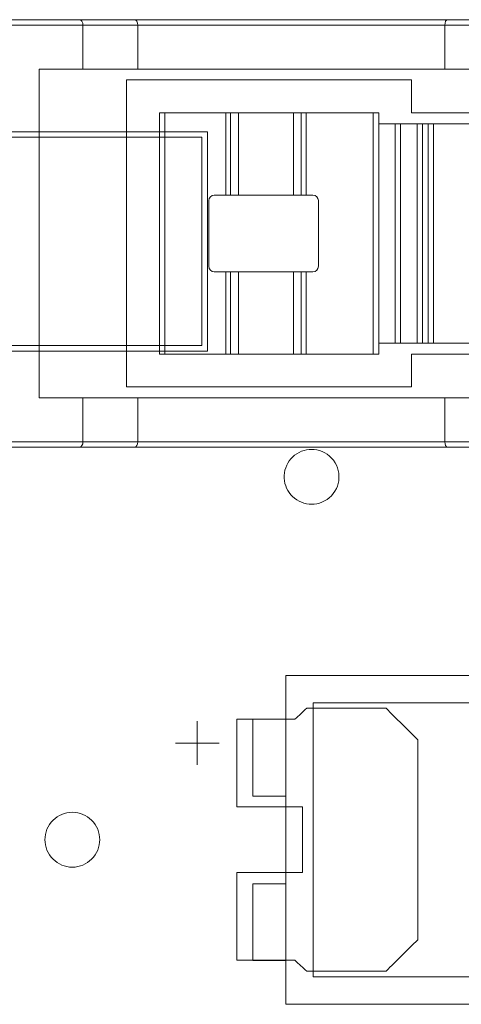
# Model space of a CAD drawing. Header units: inches. Extents: x 511 to 849, y 252 to 484.
# Tile 69 of 235: x 562.31 to 566.33, y 444.07 to 453.06. Entities that reach past the tile are written whole.
import ezdxf

# ---------------------------------------------------------------- set-up
doc = ezdxf.new("R2010")
doc.units = ezdxf.units.IN
doc.header["$MEASUREMENT"] = 0
doc.layers.add('1', color=7, linetype='Continuous')

# ---------------------------------------------------------------- blocks, each defined once
blk = doc.blocks.new('block 19')
at = {"layer": '1', "color": 155, "lineweight": 18, "true_color": 0x4c7299}
blk.add_lwpolyline([(563.5812, 450.0052), (563.6312, 450.0052)], dxfattribs=at)
blk = doc.blocks.new('block 300')
at = {"layer": '1', "color": 155, "lineweight": 18, "true_color": 0x4c7299}
blk.add_lwpolyline([(569.4836, 444.3228), (564.9836, 444.3228)], dxfattribs=at)
blk = doc.blocks.new('block 302')
at = {"layer": '1', "color": 155, "lineweight": 18, "true_color": 0x4c7299}
blk.add_lwpolyline([(564.9836, 446.8228), (569.4836, 446.8228)], dxfattribs=at)
blk = doc.blocks.new('block 303')
at = {"layer": '1', "color": 155, "lineweight": 18, "true_color": 0x4c7299}
blk.add_lwpolyline([(564.9836, 444.3228), (564.9836, 446.8228)], dxfattribs=at)
blk = doc.blocks.new('block 305')
at = {"layer": '1', "color": 155, "lineweight": 18, "true_color": 0x4c7299}
blk.add_lwpolyline([(564.7336, 444.0728), (569.7336, 444.0728)], dxfattribs=at)
blk = doc.blocks.new('block 306')
at = {"layer": '1', "color": 155, "lineweight": 18, "true_color": 0x4c7299}
blk.add_lwpolyline([(564.7336, 447.0728), (564.7336, 444.0728)], dxfattribs=at)
blk = doc.blocks.new('block 307')
at = {"layer": '1', "color": 155, "lineweight": 18, "true_color": 0x4c7299}
blk.add_lwpolyline([(569.7336, 447.0728), (564.7336, 447.0728)], dxfattribs=at)
blk = doc.blocks.new('block 308')
at = {"layer": '1', "color": 155, "lineweight": 18, "true_color": 0x4c7299}
blk.add_lwpolyline([(564.4336, 445.9728), (564.4336, 446.6728)], dxfattribs=at)
blk = doc.blocks.new('block 309')
at = {"layer": '1', "color": 155, "lineweight": 18, "true_color": 0x4c7299}
blk.add_lwpolyline([(564.4336, 446.6728), (564.7336, 446.6728)], dxfattribs=at)
blk = doc.blocks.new('block 310')
at = {"layer": '1', "color": 155, "lineweight": 18, "true_color": 0x4c7299}
blk.add_lwpolyline([(564.7336, 445.9728), (564.4336, 445.9728)], dxfattribs=at)
blk = doc.blocks.new('block 314')
at = {"layer": '1', "color": 155, "lineweight": 18, "true_color": 0x4c7299}
blk.add_lwpolyline([(564.4336, 445.1728), (564.4336, 444.4728)], dxfattribs=at)
blk = doc.blocks.new('block 315')
at = {"layer": '1', "color": 155, "lineweight": 18, "true_color": 0x4c7299}
blk.add_lwpolyline([(564.7336, 445.1728), (564.4336, 445.1728)], dxfattribs=at)
blk = doc.blocks.new('block 316')
at = {"layer": '1', "color": 155, "lineweight": 18, "true_color": 0x4c7299}
blk.add_lwpolyline([(564.4336, 444.4728), (564.7336, 444.4728)], dxfattribs=at)
blk = doc.blocks.new('block 789')
at = {"layer": '1', "color": 155, "lineweight": 18, "true_color": 0x4c7299}
blk.add_lwpolyline([(564.9812, 451.4552), (564.9183, 451.4552)], dxfattribs=at)
blk = doc.blocks.new('block 790')
at = {"layer": '1', "color": 155, "lineweight": 13, "true_color": 0x4c7299}
blk.add_lwpolyline([(564.9183, 452.2052), (564.9183, 451.4552)], dxfattribs=at)
blk = doc.blocks.new('block 791')
at = {"layer": '1', "color": 155, "lineweight": 18, "true_color": 0x4c7299}
blk.add_lwpolyline([(564.9183, 452.2052), (565.5312, 452.2052)], dxfattribs=at)
blk = doc.blocks.new('block 792')
at = {"layer": '1', "color": 155, "lineweight": 13, "true_color": 0x4c7299}
blk.add_lwpolyline([(565.5312, 450.0052), (565.5312, 452.2052)], dxfattribs=at)
blk = doc.blocks.new('block 793')
at = {"layer": '1', "color": 155, "lineweight": 18, "true_color": 0x4c7299}
blk.add_lwpolyline([(565.5312, 450.0052), (564.9183, 450.0052)], dxfattribs=at)
blk = doc.blocks.new('block 794')
at = {"layer": '1', "color": 155, "lineweight": 13, "true_color": 0x4c7299}
blk.add_lwpolyline([(564.9183, 450.7552), (564.9183, 450.0052)], dxfattribs=at)
blk = doc.blocks.new('block 795')
at = {"layer": '1', "color": 155, "lineweight": 18, "true_color": 0x4c7299}
blk.add_lwpolyline([(564.9183, 450.7552), (564.9812, 450.7552)], dxfattribs=at)
blk = doc.blocks.new('block 796')
at = {"layer": '1', "color": 155, "lineweight": 18, "true_color": 0x4c7299}
blk.add_lwpolyline([(565.0312, 450.8052), (565.0312, 451.4052)], dxfattribs=at)
blk = doc.blocks.new('block 797')
at = {"layer": '1', "color": 155, "lineweight": 18, "true_color": 0x4c7299}
blk.add_lwpolyline([(564.9183, 450.0052), (564.875, 450.0052)], dxfattribs=at)
blk = doc.blocks.new('block 798')
at = {"layer": '1', "color": 155, "lineweight": 13, "true_color": 0x4c7299}
blk.add_lwpolyline([(564.875, 450.0052), (564.875, 450.7552)], dxfattribs=at)
blk = doc.blocks.new('block 799')
at = {"layer": '1', "color": 155, "lineweight": 18, "true_color": 0x4c7299}
blk.add_lwpolyline([(564.875, 450.7552), (564.9183, 450.7552)], dxfattribs=at)
blk = doc.blocks.new('block 800')
at = {"layer": '1', "color": 155, "lineweight": 13, "true_color": 0x4c7299}
blk.add_lwpolyline([(564.2307, 450.7552), (564.2307, 450.0052)], dxfattribs=at)
blk = doc.blocks.new('block 801')
at = {"layer": '1', "color": 155, "lineweight": 18, "true_color": 0x4c7299}
blk.add_lwpolyline([(564.2307, 450.0052), (564.1874, 450.0052)], dxfattribs=at)
blk = doc.blocks.new('block 802')
at = {"layer": '1', "color": 155, "lineweight": 18, "true_color": 0x4c7299}
blk.add_lwpolyline([(564.1874, 450.7552), (564.2307, 450.7552)], dxfattribs=at)
blk = doc.blocks.new('block 803')
at = {"layer": '1', "color": 155, "lineweight": 18, "true_color": 0x4c7299}
blk.add_lwpolyline([(564.1874, 452.2052), (564.2307, 452.2052)], dxfattribs=at)
blk = doc.blocks.new('block 804')
at = {"layer": '1', "color": 155, "lineweight": 13, "true_color": 0x4c7299}
blk.add_lwpolyline([(564.2307, 452.2052), (564.2307, 451.4552)], dxfattribs=at)
blk = doc.blocks.new('block 805')
at = {"layer": '1', "color": 155, "lineweight": 18, "true_color": 0x4c7299}
blk.add_lwpolyline([(564.2307, 451.4552), (564.1874, 451.4552)], dxfattribs=at)
blk = doc.blocks.new('block 806')
at = {"layer": '1', "color": 155, "lineweight": 13, "true_color": 0x4c7299}
blk.add_lwpolyline([(564.1874, 450.0052), (564.1874, 450.7552)], dxfattribs=at)
blk = doc.blocks.new('block 807')
at = {"layer": '1', "color": 155, "lineweight": 18, "true_color": 0x4c7299}
blk.add_lwpolyline([(564.1874, 450.0052), (563.6312, 450.0052)], dxfattribs=at)
blk = doc.blocks.new('block 808')
at = {"layer": '1', "color": 155, "lineweight": 13, "true_color": 0x4c7299}
blk.add_lwpolyline([(563.6312, 452.2052), (563.6312, 450.0052)], dxfattribs=at)
blk = doc.blocks.new('block 809')
at = {"layer": '1', "color": 155, "lineweight": 18, "true_color": 0x4c7299}
blk.add_lwpolyline([(563.6312, 452.2052), (564.1874, 452.2052)], dxfattribs=at)
blk = doc.blocks.new('block 810')
at = {"layer": '1', "color": 155, "lineweight": 13, "true_color": 0x4c7299}
blk.add_lwpolyline([(564.1874, 451.4552), (564.1874, 452.2052)], dxfattribs=at)
blk = doc.blocks.new('block 811')
at = {"layer": '1', "color": 155, "lineweight": 18, "true_color": 0x4c7299}
blk.add_lwpolyline([(564.1874, 451.4552), (564.0812, 451.4552)], dxfattribs=at)
blk = doc.blocks.new('block 812')
at = {"layer": '1', "color": 155, "lineweight": 18, "true_color": 0x4c7299}
blk.add_lwpolyline([(564.0312, 451.4052), (564.0312, 450.8052)], dxfattribs=at)
blk = doc.blocks.new('block 813')
at = {"layer": '1', "color": 155, "lineweight": 18, "true_color": 0x4c7299}
blk.add_lwpolyline([(564.0812, 450.7552), (564.1874, 450.7552)], dxfattribs=at)
blk = doc.blocks.new('block 814')
at = {"layer": '1', "color": 155, "lineweight": 13, "true_color": 0x4c7299}
blk.add_lwpolyline([(564.875, 451.4552), (564.875, 452.2052)], dxfattribs=at)
blk = doc.blocks.new('block 815')
at = {"layer": '1', "color": 155, "lineweight": 18, "true_color": 0x4c7299}
blk.add_lwpolyline([(564.875, 452.2052), (564.9183, 452.2052)], dxfattribs=at)
blk = doc.blocks.new('block 816')
at = {"layer": '1', "color": 155, "lineweight": 18, "true_color": 0x4c7299}
blk.add_lwpolyline([(564.9183, 451.4552), (564.875, 451.4552)], dxfattribs=at)
blk = doc.blocks.new('block 817')
at = {"layer": '1', "color": 155, "lineweight": 18, "true_color": 0x4c7299}
blk.add_lwpolyline([(565.5812, 452.2052), (565.5812, 450.0052)], dxfattribs=at)
blk = doc.blocks.new('block 818')
at = {"layer": '1', "color": 155, "lineweight": 18, "true_color": 0x4c7299}
blk.add_lwpolyline([(565.5812, 452.2052), (565.5312, 452.2052)], dxfattribs=at)
blk = doc.blocks.new('block 819')
at = {"layer": '1', "color": 155, "lineweight": 18, "true_color": 0x4c7299}
blk.add_lwpolyline([(565.5812, 450.0052), (565.5312, 450.0052)], dxfattribs=at)
blk = doc.blocks.new('block 820')
at = {"layer": '1', "color": 155, "lineweight": 18, "true_color": 0x4c7299}
blk.add_lwpolyline([(563.5812, 450.0052), (563.5812, 452.2052)], dxfattribs=at)
blk = doc.blocks.new('block 821')
at = {"layer": '1', "color": 155, "lineweight": 18, "true_color": 0x4c7299}
blk.add_lwpolyline([(563.5812, 452.2052), (563.6312, 452.2052)], dxfattribs=at)
blk = doc.blocks.new('block 822')
at = {"layer": '1', "color": 155, "lineweight": 18, "true_color": 0x4c7299}
blk.add_lwpolyline([(564.8029, 451.4552), (564.8029, 452.2052)], dxfattribs=at)
blk = doc.blocks.new('block 823')
at = {"layer": '1', "color": 155, "lineweight": 18, "true_color": 0x4c7299}
blk.add_lwpolyline([(564.8029, 452.2052), (564.875, 452.2052)], dxfattribs=at)
blk = doc.blocks.new('block 824')
at = {"layer": '1', "color": 155, "lineweight": 18, "true_color": 0x4c7299}
blk.add_lwpolyline([(564.875, 451.4552), (564.8029, 451.4552)], dxfattribs=at)
blk = doc.blocks.new('block 825')
at = {"layer": '1', "color": 155, "lineweight": 18, "true_color": 0x4c7299}
blk.add_lwpolyline([(564.3029, 451.4552), (564.3029, 452.2052)], dxfattribs=at)
blk = doc.blocks.new('block 826')
at = {"layer": '1', "color": 155, "lineweight": 18, "true_color": 0x4c7299}
blk.add_lwpolyline([(564.2307, 452.2052), (564.3029, 452.2052)], dxfattribs=at)
blk = doc.blocks.new('block 827')
at = {"layer": '1', "color": 155, "lineweight": 18, "true_color": 0x4c7299}
blk.add_lwpolyline([(564.3029, 451.4552), (564.2307, 451.4552)], dxfattribs=at)
blk = doc.blocks.new('block 828')
at = {"layer": '1', "color": 155, "lineweight": 18, "true_color": 0x4c7299}
blk.add_lwpolyline([(564.3029, 450.0052), (564.3029, 450.7552)], dxfattribs=at)
blk = doc.blocks.new('block 829')
at = {"layer": '1', "color": 155, "lineweight": 18, "true_color": 0x4c7299}
blk.add_lwpolyline([(564.3029, 450.0052), (564.2307, 450.0052)], dxfattribs=at)
blk = doc.blocks.new('block 830')
at = {"layer": '1', "color": 155, "lineweight": 18, "true_color": 0x4c7299}
blk.add_lwpolyline([(564.2307, 450.7552), (564.3029, 450.7552)], dxfattribs=at)
blk = doc.blocks.new('block 831')
at = {"layer": '1', "color": 155, "lineweight": 18, "true_color": 0x4c7299}
blk.add_lwpolyline([(564.8029, 450.0052), (564.8029, 450.7552)], dxfattribs=at)
blk = doc.blocks.new('block 832')
at = {"layer": '1', "color": 155, "lineweight": 18, "true_color": 0x4c7299}
blk.add_lwpolyline([(564.875, 450.0052), (564.8029, 450.0052)], dxfattribs=at)
blk = doc.blocks.new('block 833')
at = {"layer": '1', "color": 155, "lineweight": 18, "true_color": 0x4c7299}
blk.add_lwpolyline([(564.8029, 450.7552), (564.875, 450.7552)], dxfattribs=at)
blk = doc.blocks.new('block 834')
at = {"layer": '1', "color": 155, "lineweight": 18, "true_color": 0x4c7299}
blk.add_lwpolyline([(564.3029, 452.2052), (564.8029, 452.2052)], dxfattribs=at)
blk = doc.blocks.new('block 835')
at = {"layer": '1', "color": 155, "lineweight": 18, "true_color": 0x4c7299}
blk.add_lwpolyline([(564.8029, 451.4552), (564.3029, 451.4552)], dxfattribs=at)
blk = doc.blocks.new('block 836')
at = {"layer": '1', "color": 155, "lineweight": 18, "true_color": 0x4c7299}
blk.add_lwpolyline([(564.8029, 450.0052), (564.3029, 450.0052)], dxfattribs=at)
blk = doc.blocks.new('block 837')
at = {"layer": '1', "color": 155, "lineweight": 18, "true_color": 0x4c7299}
blk.add_lwpolyline([(564.3029, 450.7552), (564.8029, 450.7552)], dxfattribs=at)
blk = doc.blocks.new('block 853')
at = {"layer": '1', "color": 155, "lineweight": 18, "true_color": 0x4c7299}
blk.add_lwpolyline([(566.184, 453.0052), (566.184, 452.6052)], dxfattribs=at)
blk = doc.blocks.new('block 854')
at = {"layer": '1', "color": 155, "lineweight": 18, "true_color": 0x4c7299}
blk.add_lwpolyline([(566.184, 452.6052), (566.9812, 452.6052)], dxfattribs=at)
blk = doc.blocks.new('block 859')
at = {"layer": '1', "color": 155, "lineweight": 13, "true_color": 0x4c7299}
blk.add_lwpolyline([(559.4149, 449.2052), (562.884, 449.2052)], dxfattribs=at)
blk = doc.blocks.new('block 861')
at = {"layer": '1', "color": 155, "lineweight": 18, "true_color": 0x4c7299}
blk.add_lwpolyline([(562.884, 453.0052), (562.884, 452.6052)], dxfattribs=at)
blk = doc.blocks.new('block 862')
at = {"layer": '1', "color": 155, "lineweight": 18, "true_color": 0x4c7299}
blk.add_lwpolyline([(562.484, 452.6052), (562.484, 449.6052)], dxfattribs=at)
blk = doc.blocks.new('block 867')
at = {"layer": '1', "color": 155, "lineweight": 18, "true_color": 0x4c7299}
blk.add_lwpolyline([(562.484, 449.6052), (562.884, 449.6052)], dxfattribs=at)
blk = doc.blocks.new('block 868')
at = {"layer": '1', "color": 155, "lineweight": 18, "true_color": 0x4c7299}
blk.add_lwpolyline([(562.884, 452.6052), (562.484, 452.6052)], dxfattribs=at)
blk = doc.blocks.new('block 869')
at = {"layer": '1', "color": 155, "lineweight": 18, "true_color": 0x4c7299}
blk.add_lwpolyline([(563.384, 453.0052), (563.384, 452.6052)], dxfattribs=at)
blk = doc.blocks.new('block 870')
at = {"layer": '1', "color": 155, "lineweight": 18, "true_color": 0x4c7299}
blk.add_lwpolyline([(562.884, 452.6052), (563.384, 452.6052)], dxfattribs=at)
blk = doc.blocks.new('block 871')
at = {"layer": '1', "color": 155, "lineweight": 13, "true_color": 0x4c7299}
blk.add_lwpolyline([(562.884, 453.0052), (559.4149, 453.0052)], dxfattribs=at)
blk = doc.blocks.new('block 873')
at = {"layer": '1', "color": 155, "lineweight": 18, "true_color": 0x4c7299}
blk.add_lwpolyline([(559.4149, 453.0552), (562.8538, 453.0552)], dxfattribs=at)
blk = doc.blocks.new('block 877')
at = {"layer": '1', "color": 155, "lineweight": 18, "true_color": 0x4c7299}
blk.add_lwpolyline([(562.8538, 449.1552), (559.4149, 449.1552)], dxfattribs=at)
blk = doc.blocks.new('block 880')
at = {"layer": '1', "color": 155, "lineweight": 18, "true_color": 0x4c7299}
blk.add_lwpolyline([(567.0045, 449.1552), (566.2073, 449.1552)], dxfattribs=at)
blk = doc.blocks.new('block 881')
at = {"layer": '1', "color": 155, "lineweight": 13, "true_color": 0x4c7299}
blk.add_lwpolyline([(566.184, 449.2052), (566.9812, 449.2052)], dxfattribs=at)
blk = doc.blocks.new('block 882')
at = {"layer": '1', "color": 155, "lineweight": 13, "true_color": 0x4c7299}
blk.add_lwpolyline([(566.9812, 453.0052), (566.184, 453.0052)], dxfattribs=at)
blk = doc.blocks.new('block 883')
at = {"layer": '1', "color": 155, "lineweight": 18, "true_color": 0x4c7299}
blk.add_lwpolyline([(566.2073, 453.0552), (567.0045, 453.0552)], dxfattribs=at)
blk = doc.blocks.new('block 884')
at = {"layer": '1', "color": 155, "lineweight": 18, "true_color": 0x4c7299}
blk.add_lwpolyline([(562.884, 449.6052), (562.884, 449.2052)], dxfattribs=at)
blk = doc.blocks.new('block 885')
at = {"layer": '1', "color": 155, "lineweight": 18, "true_color": 0x4c7299}
blk.add_lwpolyline([(563.384, 449.6052), (563.384, 449.2052)], dxfattribs=at)
blk = doc.blocks.new('block 886')
at = {"layer": '1', "color": 155, "lineweight": 18, "true_color": 0x4c7299}
blk.add_lwpolyline([(563.384, 449.6052), (562.884, 449.6052)], dxfattribs=at)
blk = doc.blocks.new('block 887')
at = {"layer": '1', "color": 155, "lineweight": 18, "true_color": 0x4c7299}
blk.add_lwpolyline([(566.184, 449.6052), (566.184, 449.2052)], dxfattribs=at)
blk = doc.blocks.new('block 889')
at = {"layer": '1', "color": 155, "lineweight": 18, "true_color": 0x4c7299}
blk.add_lwpolyline([(566.9812, 449.6052), (566.184, 449.6052)], dxfattribs=at)
blk = doc.blocks.new('block 891')
at = {"layer": '1', "color": 155, "lineweight": 18, "true_color": 0x4c7299}
blk.add_lwpolyline([(563.3538, 449.1552), (562.8538, 449.1552)], dxfattribs=at)
blk = doc.blocks.new('block 892')
at = {"layer": '1', "color": 155, "lineweight": 13, "true_color": 0x4c7299}
blk.add_lwpolyline([(562.884, 449.2052), (563.384, 449.2052)], dxfattribs=at)
blk = doc.blocks.new('block 893')
at = {"layer": '1', "color": 155, "lineweight": 13, "true_color": 0x4c7299}
blk.add_lwpolyline([(563.384, 453.0052), (562.884, 453.0052)], dxfattribs=at)
blk = doc.blocks.new('block 894')
at = {"layer": '1', "color": 155, "lineweight": 18, "true_color": 0x4c7299}
blk.add_lwpolyline([(562.8538, 453.0552), (563.3538, 453.0552)], dxfattribs=at)
blk = doc.blocks.new('block 909')
at = {"layer": '1', "color": 155, "lineweight": 13, "true_color": 0x4c7299}
blk.add_lwpolyline([(565.7312, 450.1052), (565.7312, 452.1052)], dxfattribs=at)
blk = doc.blocks.new('block 910')
at = {"layer": '1', "color": 155, "lineweight": 18, "true_color": 0x4c7299}
blk.add_lwpolyline([(565.7312, 452.1052), (565.5812, 452.1052)], dxfattribs=at)
blk = doc.blocks.new('block 911')
at = {"layer": '1', "color": 155, "lineweight": 18, "true_color": 0x4c7299}
blk.add_lwpolyline([(565.5812, 450.1052), (565.7312, 450.1052)], dxfattribs=at)
blk = doc.blocks.new('block 912')
at = {"layer": '1', "color": 155, "lineweight": 18, "true_color": 0x4c7299}
blk.add_lwpolyline([(565.7812, 452.1052), (565.7812, 450.1052)], dxfattribs=at)
blk = doc.blocks.new('block 913')
at = {"layer": '1', "color": 155, "lineweight": 18, "true_color": 0x4c7299}
blk.add_lwpolyline([(565.7812, 452.1052), (565.7312, 452.1052)], dxfattribs=at)
blk = doc.blocks.new('block 914')
at = {"layer": '1', "color": 155, "lineweight": 18, "true_color": 0x4c7299}
blk.add_lwpolyline([(565.7812, 450.1052), (565.7312, 450.1052)], dxfattribs=at)
blk = doc.blocks.new('block 915')
at = {"layer": '1', "color": 155, "lineweight": 18, "true_color": 0x4c7299}
blk.add_lwpolyline([(565.9312, 452.1052), (565.7812, 452.1052)], dxfattribs=at)
blk = doc.blocks.new('block 916')
at = {"layer": '1', "color": 155, "lineweight": 18, "true_color": 0x4c7299}
blk.add_lwpolyline([(565.7812, 450.1052), (565.9312, 450.1052)], dxfattribs=at)
blk = doc.blocks.new('block 917')
at = {"layer": '1', "color": 155, "lineweight": 13, "true_color": 0x4c7299}
blk.add_lwpolyline([(565.9312, 450.1052), (565.9312, 452.1052)], dxfattribs=at)
blk = doc.blocks.new('block 918')
at = {"layer": '1', "color": 155, "lineweight": 18, "true_color": 0x4c7299}
blk.add_lwpolyline([(565.9812, 452.1052), (565.9812, 450.1052)], dxfattribs=at)
blk = doc.blocks.new('block 919')
at = {"layer": '1', "color": 155, "lineweight": 18, "true_color": 0x4c7299}
blk.add_lwpolyline([(565.9812, 452.1052), (565.9312, 452.1052)], dxfattribs=at)
blk = doc.blocks.new('block 920')
at = {"layer": '1', "color": 155, "lineweight": 18, "true_color": 0x4c7299}
blk.add_lwpolyline([(565.9812, 450.1052), (565.9312, 450.1052)], dxfattribs=at)
blk = doc.blocks.new('block 924')
at = {"layer": '1', "color": 155, "lineweight": 18, "true_color": 0x4c7299}
blk.add_lwpolyline([(566.0312, 452.1052), (565.9812, 452.1052)], dxfattribs=at)
blk = doc.blocks.new('block 925')
at = {"layer": '1', "color": 155, "lineweight": 18, "true_color": 0x4c7299}
blk.add_lwpolyline([(565.9812, 450.1052), (566.0312, 450.1052)], dxfattribs=at)
blk = doc.blocks.new('block 926')
at = {"layer": '1', "color": 155, "lineweight": 13, "true_color": 0x4c7299}
blk.add_lwpolyline([(566.0312, 450.1052), (566.0312, 452.1052)], dxfattribs=at)
blk = doc.blocks.new('block 927')
at = {"layer": '1', "color": 155, "lineweight": 18, "true_color": 0x4c7299}
blk.add_lwpolyline([(566.0812, 452.1052), (566.0812, 450.1052)], dxfattribs=at)
blk = doc.blocks.new('block 928')
at = {"layer": '1', "color": 155, "lineweight": 18, "true_color": 0x4c7299}
blk.add_lwpolyline([(566.0812, 452.1052), (566.0312, 452.1052)], dxfattribs=at)
blk = doc.blocks.new('block 929')
at = {"layer": '1', "color": 155, "lineweight": 18, "true_color": 0x4c7299}
blk.add_lwpolyline([(566.0812, 450.1052), (566.0312, 450.1052)], dxfattribs=at)
blk = doc.blocks.new('block 934')
at = {"layer": '1', "color": 155, "lineweight": 13, "true_color": 0x4c7299}
blk.add_lwpolyline([(563.384, 449.2052), (566.184, 449.2052)], dxfattribs=at)
blk = doc.blocks.new('block 935')
at = {"layer": '1', "color": 155, "lineweight": 18, "true_color": 0x4c7299}
blk.add_lwpolyline([(566.184, 449.6052), (563.384, 449.6052)], dxfattribs=at)
blk = doc.blocks.new('block 936')
at = {"layer": '1', "color": 155, "lineweight": 18, "true_color": 0x4c7299}
blk.add_lwpolyline([(566.2073, 449.1552), (563.3538, 449.1552)], dxfattribs=at)
blk = doc.blocks.new('block 937')
at = {"layer": '1', "color": 155, "lineweight": 13, "true_color": 0x4c7299}
blk.add_lwpolyline([(566.184, 453.0052), (563.384, 453.0052)], dxfattribs=at)
blk = doc.blocks.new('block 938')
at = {"layer": '1', "color": 155, "lineweight": 18, "true_color": 0x4c7299}
blk.add_lwpolyline([(563.3538, 453.0552), (566.2073, 453.0552)], dxfattribs=at)
blk = doc.blocks.new('block 939')
at = {"layer": '1', "color": 155, "lineweight": 18, "true_color": 0x4c7299}
blk.add_lwpolyline([(563.384, 452.6052), (566.184, 452.6052)], dxfattribs=at)
blk = doc.blocks.new('block 940')
at = {"layer": '1', "color": 155, "lineweight": 18, "true_color": 0x4c7299}
blk.add_lwpolyline([(565.8812, 452.2052), (565.8812, 452.5052)], dxfattribs=at)
blk = doc.blocks.new('block 941')
at = {"layer": '1', "color": 155, "lineweight": 18, "true_color": 0x4c7299}
blk.add_lwpolyline([(565.8812, 452.5052), (563.2812, 452.5052)], dxfattribs=at)
blk = doc.blocks.new('block 942')
at = {"layer": '1', "color": 155, "lineweight": 18, "true_color": 0x4c7299}
blk.add_lwpolyline([(563.2812, 452.5052), (563.2812, 449.7052)], dxfattribs=at)
blk = doc.blocks.new('block 943')
at = {"layer": '1', "color": 155, "lineweight": 18, "true_color": 0x4c7299}
blk.add_lwpolyline([(563.2812, 449.7052), (565.8812, 449.7052)], dxfattribs=at)
blk = doc.blocks.new('block 944')
at = {"layer": '1', "color": 155, "lineweight": 18, "true_color": 0x4c7299}
blk.add_lwpolyline([(565.8812, 449.7052), (565.8812, 450.0052)], dxfattribs=at)
blk = doc.blocks.new('block 945')
at = {"layer": '1', "color": 155, "lineweight": 18, "true_color": 0x4c7299}
blk.add_lwpolyline([(565.8812, 450.0052), (569.5812, 450.0052)], dxfattribs=at)
blk = doc.blocks.new('block 946')
at = {"layer": '1', "color": 155, "lineweight": 18, "true_color": 0x4c7299}
blk.add_lwpolyline([(569.5812, 452.2052), (565.8812, 452.2052)], dxfattribs=at)
blk = doc.blocks.new('block 947')
at = {"layer": '1', "color": 155, "lineweight": 18, "true_color": 0x4c7299}
blk.add_lwpolyline([(566.0812, 452.1052), (567.8812, 452.1052)], dxfattribs=at)
blk = doc.blocks.new('block 948')
at = {"layer": '1', "color": 155, "lineweight": 18, "true_color": 0x4c7299}
blk.add_lwpolyline([(567.8812, 450.1052), (566.0812, 450.1052)], dxfattribs=at)
blk = doc.blocks.new('block 1321')
at = {"layer": '1', "color": 18, "lineweight": 13, "true_color": 0x4c0000}
blk.add_lwpolyline([(563.7275, 446.4556), (564.1275, 446.4556)], dxfattribs=at)
blk = doc.blocks.new('block 1322')
at = {"layer": '1', "color": 18, "lineweight": 13, "true_color": 0x4c0000}
blk.add_lwpolyline([(563.9265, 446.2562), (563.9265, 446.6562)], dxfattribs=at)
blk = doc.blocks.new('block 1344')
at = {"layer": '1', "color": 18, "lineweight": 13, "true_color": 0x4c0000}
blk.add_lwpolyline([(563.7275, 446.4556), (564.1275, 446.4556)], dxfattribs=at)
blk = doc.blocks.new('block 1345')
at = {"layer": '1', "color": 18, "lineweight": 13, "true_color": 0x4c0000}
blk.add_lwpolyline([(563.9265, 446.2562), (563.9265, 446.6562)], dxfattribs=at)
blk = doc.blocks.new('block 3766')
at = {"layer": '1', "color": 155, "lineweight": 18, "true_color": 0x4c7299}
blk.add_open_spline([(564.9812, 450.7552), (565.0088, 450.7552), (565.0312, 450.7776), (565.0312, 450.8052)], degree=3, dxfattribs=at)
blk = doc.blocks.new('block 3767')
at = {"layer": '1', "color": 155, "lineweight": 18, "true_color": 0x4c7299}
blk.add_open_spline([(565.0312, 451.4052), (565.0312, 451.4328), (565.0088, 451.4552), (564.9812, 451.4552)], degree=3, dxfattribs=at)
blk = doc.blocks.new('block 3768')
at = {"layer": '1', "color": 155, "lineweight": 18, "true_color": 0x4c7299}
blk.add_open_spline([(564.0812, 451.4552), (564.0535, 451.4552), (564.0312, 451.4328), (564.0312, 451.4052)], degree=3, dxfattribs=at)
blk = doc.blocks.new('block 3769')
at = {"layer": '1', "color": 155, "lineweight": 18, "true_color": 0x4c7299}
blk.add_open_spline([(564.0312, 450.8052), (564.0312, 450.7776), (564.0535, 450.7552), (564.0812, 450.7552)], degree=3, dxfattribs=at)
blk = doc.blocks.new('block 3913')
at = {"layer": '1', "color": 155, "lineweight": 18, "true_color": 0x4c7299}
blk.add_open_spline([(566.184, 449.2052), (566.184, 449.1776), (566.1945, 449.1552), (566.2073, 449.1552)], degree=3, dxfattribs=at)
blk = doc.blocks.new('block 3915')
at = {"layer": '1', "color": 155, "lineweight": 18, "true_color": 0x4c7299}
blk.add_open_spline([(566.2073, 453.0552), (566.1945, 453.0552), (566.184, 453.0328), (566.184, 453.0052)], degree=3, dxfattribs=at)
blk = doc.blocks.new('block 3918')
at = {"layer": '1', "color": 155, "lineweight": 18, "true_color": 0x4c7299}
blk.add_open_spline([(562.8538, 449.1552), (562.8705, 449.1552), (562.884, 449.1776), (562.884, 449.2052)], degree=3, dxfattribs=at)
blk = doc.blocks.new('block 3919')
at = {"layer": '1', "color": 155, "lineweight": 18, "true_color": 0x4c7299}
blk.add_open_spline([(563.3538, 449.1552), (563.3705, 449.1552), (563.384, 449.1776), (563.384, 449.2052)], degree=3, dxfattribs=at)
blk = doc.blocks.new('block 3920')
at = {"layer": '1', "color": 155, "lineweight": 18, "true_color": 0x4c7299}
blk.add_open_spline([(562.884, 453.0052), (562.884, 453.0328), (562.8705, 453.0552), (562.8538, 453.0552)], degree=3, dxfattribs=at)
blk = doc.blocks.new('block 3921')
at = {"layer": '1', "color": 155, "lineweight": 18, "true_color": 0x4c7299}
blk.add_open_spline([(563.384, 453.0052), (563.384, 453.0328), (563.3705, 453.0552), (563.3538, 453.0552)], degree=3, dxfattribs=at)
blk = doc.blocks.new('block 4355')
at = {"layer": '1', "color": 18, "lineweight": 13, "true_color": 0x4c0000}
blk.add_lwpolyline([(562.5373, 445.5742), (562.5384, 445.5979), (562.5419, 445.6219), (562.5478, 445.6458), (562.5561, 445.6693), (562.5667, 445.692), (562.5797, 445.7135), (562.5946, 445.7336), (562.6114, 445.7519), (562.6296, 445.7683), (562.649, 445.7825), (562.6692, 445.7946), (562.6908, 445.8049), (562.7137, 445.8132), (562.7376, 445.8193), (562.7623, 445.8231), (562.7874, 445.8243), (562.8125, 445.8231), (562.8372, 445.8193), (562.8611, 445.8132), (562.884, 445.8049), (562.9056, 445.7946), (562.9258, 445.7825), (562.9452, 445.7683), (562.9634, 445.7519), (562.9802, 445.7336), (562.9951, 445.7135), (563.0081, 445.692), (563.0187, 445.6693), (563.027, 445.6458), (563.0329, 445.6219), (563.0364, 445.5979), (563.0375, 445.5742), (563.0364, 445.5505), (563.0329, 445.5266), (563.027, 445.5027), (563.0187, 445.4792), (563.0081, 445.4565), (562.9951, 445.435), (562.9802, 445.4149), (562.9634, 445.3966), (562.9452, 445.3802), (562.9258, 445.3659), (562.9056, 445.3538), (562.884, 445.3435), (562.8611, 445.3352), (562.8372, 445.3291), (562.8125, 445.3254), (562.7874, 445.3241), (562.7623, 445.3254), (562.7376, 445.3291), (562.7137, 445.3352), (562.6908, 445.3435), (562.6692, 445.3538), (562.649, 445.3659), (562.6296, 445.3802), (562.6114, 445.3966), (562.5946, 445.4149), (562.5797, 445.435), (562.5667, 445.4565), (562.5561, 445.4792), (562.5478, 445.5027), (562.5419, 445.5266), (562.5384, 445.5505), (562.5373, 445.5742)], dxfattribs=at)
blk = doc.blocks.new('block 4359')
at = {"layer": '1', "color": 18, "lineweight": 13, "true_color": 0x4c0000}
blk.add_open_spline([(565.6478, 446.7742), (565.7443, 446.6783), (565.8409, 446.5824), (565.9374, 446.4864), (565.9374, 445.8783), (565.9374, 445.2702), (565.9374, 444.6621), (565.8409, 444.5662), (565.7443, 444.4702), (565.6478, 444.3742), (565.4068, 444.3742), (565.1658, 444.3742), (564.9248, 444.3742), (564.8891, 444.4076), (564.8534, 444.4409), (564.8177, 444.4742), (564.6409, 444.4742), (564.4642, 444.4742), (564.2874, 444.4742), (564.2874, 444.7409), (564.2874, 445.0076), (564.2874, 445.2742), (564.4874, 445.2742), (564.6874, 445.2742), (564.8874, 445.2742), (564.8874, 445.4742), (564.8874, 445.6742), (564.8874, 445.8742), (564.6874, 445.8742), (564.4874, 445.8742), (564.2874, 445.8742), (564.2874, 446.1409), (564.2874, 446.4076), (564.2874, 446.6742), (564.4642, 446.6742), (564.6409, 446.6742), (564.8177, 446.6742), (564.8534, 446.7076), (564.8891, 446.7409), (564.9248, 446.7742), (565.1658, 446.7742), (565.4068, 446.7742), (565.6478, 446.7742)], degree=3, knots=[0, 0, 0, 0, 1, 1, 1, 2, 2, 2, 3, 3, 3, 4, 4, 4, 5, 5, 5, 6, 6, 6, 7, 7, 7, 8, 8, 8, 9, 9, 9, 10, 10, 10, 11, 11, 11, 12, 12, 12, 13, 13, 13, 14, 14, 14, 14], dxfattribs=at)
blk = doc.blocks.new('block 4360')
at = {"layer": '1', "color": 18, "lineweight": 13, "true_color": 0x4c0000}
blk.add_open_spline([(565.6478, 446.7742), (565.7443, 446.6783), (565.8409, 446.5824), (565.9374, 446.4864), (565.9374, 445.8783), (565.9374, 445.2702), (565.9374, 444.6621), (565.8409, 444.5662), (565.7443, 444.4702), (565.6478, 444.3742), (565.4068, 444.3742), (565.1658, 444.3742), (564.9248, 444.3742), (564.8891, 444.4076), (564.8534, 444.4409), (564.8177, 444.4742), (564.6409, 444.4742), (564.4642, 444.4742), (564.2874, 444.4742), (564.2874, 444.7409), (564.2874, 445.0076), (564.2874, 445.2742), (564.4874, 445.2742), (564.6874, 445.2742), (564.8874, 445.2742), (564.8874, 445.4742), (564.8874, 445.6742), (564.8874, 445.8742), (564.6874, 445.8742), (564.4874, 445.8742), (564.2874, 445.8742), (564.2874, 446.1409), (564.2874, 446.4076), (564.2874, 446.6742), (564.4642, 446.6742), (564.6409, 446.6742), (564.8177, 446.6742), (564.8534, 446.7076), (564.8891, 446.7409), (564.9248, 446.7742), (565.1658, 446.7742), (565.4068, 446.7742), (565.6478, 446.7742)], degree=3, knots=[0, 0, 0, 0, 1, 1, 1, 2, 2, 2, 3, 3, 3, 4, 4, 4, 5, 5, 5, 6, 6, 6, 7, 7, 7, 8, 8, 8, 9, 9, 9, 10, 10, 10, 11, 11, 11, 12, 12, 12, 13, 13, 13, 14, 14, 14, 14], dxfattribs=at)
blk = doc.blocks.new('block 4410')
at = {"layer": '1', "color": 18, "lineweight": 13, "true_color": 0x4c0000}
blk.add_open_spline([(565.6478, 446.7742), (565.7443, 446.6783), (565.8409, 446.5824), (565.9374, 446.4864), (565.9374, 445.8783), (565.9374, 445.2702), (565.9374, 444.6621), (565.8409, 444.5662), (565.7443, 444.4702), (565.6478, 444.3742), (565.4068, 444.3742), (565.1658, 444.3742), (564.9248, 444.3742), (564.8891, 444.4076), (564.8534, 444.4409), (564.8177, 444.4742), (564.6409, 444.4742), (564.4642, 444.4742), (564.2874, 444.4742), (564.2874, 444.7409), (564.2874, 445.0076), (564.2874, 445.2742), (564.4874, 445.2742), (564.6874, 445.2742), (564.8874, 445.2742), (564.8874, 445.4742), (564.8874, 445.6742), (564.8874, 445.8742), (564.6874, 445.8742), (564.4874, 445.8742), (564.2874, 445.8742), (564.2874, 446.1409), (564.2874, 446.4076), (564.2874, 446.6742), (564.4642, 446.6742), (564.6409, 446.6742), (564.8177, 446.6742), (564.8534, 446.7076), (564.8891, 446.7409), (564.9248, 446.7742), (565.1658, 446.7742), (565.4068, 446.7742), (565.6478, 446.7742)], degree=3, knots=[0, 0, 0, 0, 1, 1, 1, 2, 2, 2, 3, 3, 3, 4, 4, 4, 5, 5, 5, 6, 6, 6, 7, 7, 7, 8, 8, 8, 9, 9, 9, 10, 10, 10, 11, 11, 11, 12, 12, 12, 13, 13, 13, 14, 14, 14, 14], dxfattribs=at)
blk = doc.blocks.new('block 4429')
at = {"layer": '1', "color": 18, "lineweight": 13, "true_color": 0x4c0000}
blk.add_open_spline([(565.6478, 446.7742), (565.7443, 446.6783), (565.8409, 446.5824), (565.9374, 446.4864), (565.9374, 445.8783), (565.9374, 445.2702), (565.9374, 444.6621), (565.8409, 444.5662), (565.7443, 444.4702), (565.6478, 444.3742), (565.4068, 444.3742), (565.1658, 444.3742), (564.9248, 444.3742), (564.8891, 444.4076), (564.8534, 444.4409), (564.8177, 444.4742), (564.6409, 444.4742), (564.4642, 444.4742), (564.2874, 444.4742), (564.2874, 444.7409), (564.2874, 445.0076), (564.2874, 445.2742), (564.4874, 445.2742), (564.6874, 445.2742), (564.8874, 445.2742), (564.8874, 445.4742), (564.8874, 445.6742), (564.8874, 445.8742), (564.6874, 445.8742), (564.4874, 445.8742), (564.2874, 445.8742), (564.2874, 446.1409), (564.2874, 446.4076), (564.2874, 446.6742), (564.4642, 446.6742), (564.6409, 446.6742), (564.8177, 446.6742), (564.8534, 446.7076), (564.8891, 446.7409), (564.9248, 446.7742), (565.1658, 446.7742), (565.4068, 446.7742), (565.6478, 446.7742)], degree=3, knots=[0, 0, 0, 0, 1, 1, 1, 2, 2, 2, 3, 3, 3, 4, 4, 4, 5, 5, 5, 6, 6, 6, 7, 7, 7, 8, 8, 8, 9, 9, 9, 10, 10, 10, 11, 11, 11, 12, 12, 12, 13, 13, 13, 14, 14, 14, 14], dxfattribs=at)
blk = doc.blocks.new('block 4443')
at = {"layer": '1', "color": 18, "lineweight": 13, "true_color": 0x4c0000}
blk.add_lwpolyline([(562.5373, 445.5742), (562.5384, 445.5979), (562.5419, 445.6219), (562.5478, 445.6458), (562.5561, 445.6693), (562.5667, 445.692), (562.5797, 445.7135), (562.5946, 445.7336), (562.6114, 445.7519), (562.6296, 445.7683), (562.649, 445.7825), (562.6692, 445.7946), (562.6908, 445.8049), (562.7137, 445.8132), (562.7376, 445.8193), (562.7623, 445.8231), (562.7874, 445.8243), (562.8125, 445.8231), (562.8372, 445.8193), (562.8611, 445.8132), (562.884, 445.8049), (562.9056, 445.7946), (562.9258, 445.7825), (562.9452, 445.7683), (562.9634, 445.7519), (562.9802, 445.7336), (562.9951, 445.7135), (563.0081, 445.692), (563.0187, 445.6693), (563.027, 445.6458), (563.0329, 445.6219), (563.0364, 445.5979), (563.0375, 445.5742), (563.0364, 445.5505), (563.0329, 445.5266), (563.027, 445.5027), (563.0187, 445.4792), (563.0081, 445.4565), (562.9951, 445.435), (562.9802, 445.4149), (562.9634, 445.3966), (562.9452, 445.3802), (562.9258, 445.3659), (562.9056, 445.3538), (562.884, 445.3435), (562.8611, 445.3352), (562.8372, 445.3291), (562.8125, 445.3254), (562.7874, 445.3241), (562.7623, 445.3254), (562.7376, 445.3291), (562.7137, 445.3352), (562.6908, 445.3435), (562.6692, 445.3538), (562.649, 445.3659), (562.6296, 445.3802), (562.6114, 445.3966), (562.5946, 445.4149), (562.5797, 445.435), (562.5667, 445.4565), (562.5561, 445.4792), (562.5478, 445.5027), (562.5419, 445.5266), (562.5384, 445.5505), (562.5373, 445.5742)], dxfattribs=at)
blk = doc.blocks.new('block 4587')
at = {"layer": '1', "color": 18, "lineweight": 13, "true_color": 0x4c0000}
blk.add_lwpolyline([(564.9689, 448.6346), (564.9459, 448.6357), (564.9226, 448.6389), (564.8994, 448.6445), (564.8765, 448.6523), (564.8544, 448.6624), (564.8333, 448.6746), (564.8135, 448.6888), (564.7953, 448.7047), (564.779, 448.7221), (564.7645, 448.7406), (564.7522, 448.76), (564.7416, 448.7805), (564.7328, 448.8023), (564.726, 448.8252), (564.7214, 448.8489), (564.7191, 448.8731), (564.7192, 448.8975), (564.7216, 448.9217), (564.7264, 448.9454), (564.7333, 448.9682), (564.7422, 448.99), (564.7528, 449.0104), (564.7653, 449.0297), (564.7798, 449.0482), (564.7963, 449.0655), (564.8146, 449.0813), (564.8344, 449.0954), (564.8556, 449.1075), (564.8778, 449.1175), (564.9007, 449.1252), (564.9239, 449.1306), (564.9472, 449.1337), (564.9702, 449.1346), (564.9934, 449.1334), (565.0172, 449.1299), (565.0412, 449.1239), (565.0651, 449.1154), (565.0884, 449.1042), (565.1108, 449.0904), (565.1318, 449.0742), (565.1511, 449.0558), (565.1682, 449.0355), (565.183, 449.0136), (565.1953, 448.9906), (565.205, 448.9669), (565.212, 448.9428), (565.2165, 448.9189), (565.2186, 448.8955), (565.2186, 448.8725), (565.2163, 448.849), (565.2117, 448.8251), (565.2045, 448.801), (565.1947, 448.7774), (565.1823, 448.7544), (565.1673, 448.7326), (565.15, 448.7124), (565.1307, 448.6941), (565.1096, 448.678), (565.0871, 448.6644), (565.0637, 448.6533), (565.0398, 448.6449), (565.0158, 448.6391), (564.992, 448.6357), (564.9689, 448.6346)], dxfattribs=at)
blk = doc.blocks.new('block 4594')
at = {"layer": '1', "color": 18, "lineweight": 13, "true_color": 0x4c0000}
blk.add_open_spline([(563.9689, 450.0821), (561.9689, 450.0821), (559.9689, 450.0821), (557.9689, 450.0821), (557.9689, 450.7155), (557.9689, 451.3488), (557.9689, 451.9821), (559.9689, 451.9821), (561.9689, 451.9821), (563.9689, 451.9821), (563.9689, 451.3488), (563.9689, 450.7155), (563.9689, 450.0821)], degree=3, knots=[0, 0, 0, 0, 1, 1, 1, 2, 2, 2, 3, 3, 3, 4, 4, 4, 4], dxfattribs=at)
blk = doc.blocks.new('block 4595')
at = {"layer": '1', "color": 18, "lineweight": 13, "true_color": 0x4c0000}
blk.add_open_spline([(564.0189, 450.0321), (561.9856, 450.0321), (559.9522, 450.0321), (557.9189, 450.0321), (557.9189, 450.6988), (557.9189, 451.3655), (557.9189, 452.0321), (559.9522, 452.0321), (561.9856, 452.0321), (564.0189, 452.0321), (564.0189, 451.3655), (564.0189, 450.6988), (564.0189, 450.0321)], degree=3, knots=[0, 0, 0, 0, 1, 1, 1, 2, 2, 2, 3, 3, 3, 4, 4, 4, 4], dxfattribs=at)

msp = doc.modelspace()

# ---------------------------------------------------------------- block references
at = {"layer": '1'}
for name in ['block 873', 'block 871', 'block 894', 'block 3920', 'block 861', 'block 893', 'block 938', 'block 3921', 'block 869', 'block 937', 'block 3915', 'block 853', 'block 882', 'block 883', 'block 862', 'block 868', 'block 870', 'block 939', 'block 854', 'block 941', 'block 942', 'block 940', 'block 820', 'block 821', 'block 808', 'block 809', 'block 803', 'block 810', 'block 804', 'block 826', 'block 825', 'block 834', 'block 822', 'block 823', 'block 814', 'block 815', 'block 790', 'block 791', 'block 792', 'block 818', 'block 817', 'block 946', 'block 910', 'block 909', 'block 913', 'block 912', 'block 915', 'block 917', 'block 919', 'block 918', 'block 924', 'block 926', 'block 928', 'block 927', 'block 947', 'block 4595', 'block 4594', 'block 3768', 'block 812', 'block 811', 'block 805', 'block 827', 'block 835', 'block 824', 'block 816', 'block 789', 'block 3767', 'block 796', 'block 3769', 'block 813', 'block 802', 'block 806', 'block 800', 'block 830', 'block 828', 'block 837', 'block 831', 'block 833', 'block 798', 'block 799', 'block 794', 'block 795', 'block 3766', 'block 911', 'block 914', 'block 916', 'block 920', 'block 925', 'block 929', 'block 948', 'block 19', 'block 807', 'block 801', 'block 829', 'block 836', 'block 832', 'block 797', 'block 793', 'block 819', 'block 944', 'block 945', 'block 943', 'block 867', 'block 884', 'block 886', 'block 885', 'block 935', 'block 887', 'block 889', 'block 859', 'block 877', 'block 3918', 'block 891', 'block 892', 'block 3919', 'block 936', 'block 934', 'block 4587', 'block 881', 'block 3913', 'block 880', 'block 306', 'block 307', 'block 302', 'block 303', 'block 4359', 'block 4360', 'block 4410', 'block 4429', 'block 1322', 'block 1345', 'block 308', 'block 309', 'block 1321', 'block 1344', 'block 310', 'block 4355', 'block 4443', 'block 314', 'block 315', 'block 316', 'block 300', 'block 305']:
    msp.add_blockref(name, (0, 0), dxfattribs=at)

doc.saveas('drawing.dxf')
